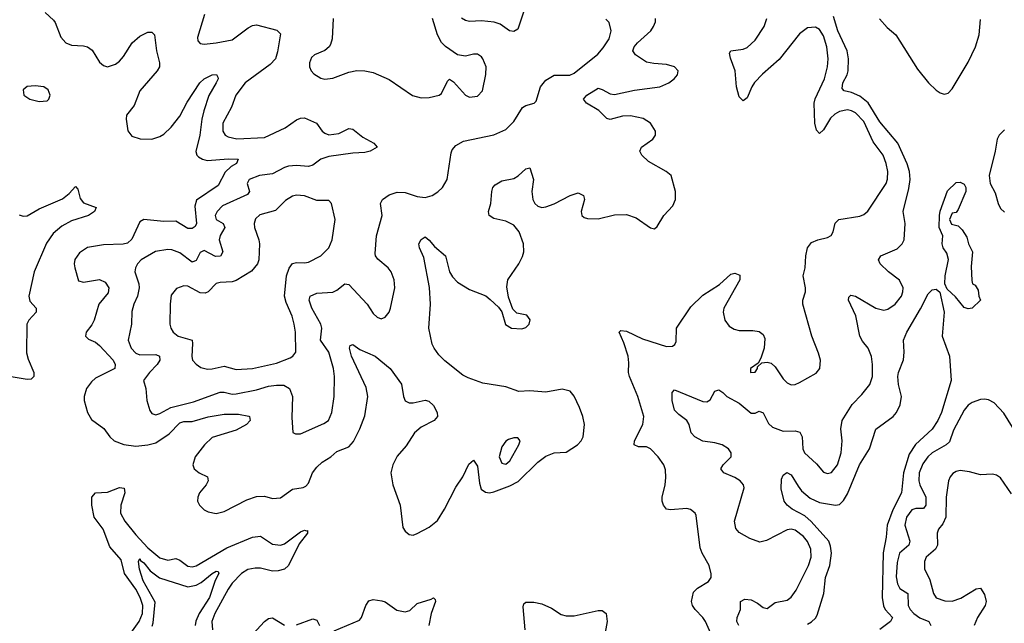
# Model space of a CAD drawing. Header units: inches. Extents: x 1649636 to 1815363, y 506543 to 641975.
# Tile 63 of 256: x 1683293 to 1688189, y 546522 to 549525. Entities that reach past the tile are written whole.
import ezdxf

# ---------------------------------------------------------------- set-up
doc = ezdxf.new("R2010")
doc.units = ezdxf.units.IN
doc.header["$MEASUREMENT"] = 0
doc.layers.add('B6584', color=7, linetype='Continuous')

msp = doc.modelspace()

# ---------------------------------------------------------------- linework, layer by layer
at = {"layer": 'B6584', "color": 5}
for points, elevation in [([(1683420.2, 549560.2), (1683461.7, 549521.7), (1683470.2, 549510), (1683498.5, 549438.5), (1683523.1, 549410), (1683550, 549398), (1683610, 549395.2), (1683630.6, 549390), (1683653.1, 549373.1), (1683690, 549313.4), (1683710, 549297.1), (1683730, 549290.4), (1683770, 549302.8), (1683790, 549318.3), (1683810, 549341.7), (1683851.7, 549410), (1683890, 549442.7), (1683930, 549463.2), (1683950, 549462.3), (1683964.2, 549450), (1683974.1, 549370), (1683988.6, 549310), (1683988.4, 549290), (1683977.2, 549270), (1683890.9, 549170), (1683862.6, 549097.4), (1683824.9, 549050), (1683821.8, 549030), (1683831.4, 548971.4), (1683850, 548946), (1683891.9, 548931.9), (1683949.8, 548930.2), (1683990, 548943.2), (1684010, 548955.8), (1684045.8, 548990), (1684090, 549045.4), (1684125.1, 549114.9), (1684188.8, 549211.2), (1684210, 549230.8), (1684250, 549250.9), (1684272, 549252.1), (1684279, 549239), (1684279.7, 549230), (1684270.9, 549210), (1684233.1, 549146.9), (1684208.3, 549071.7), (1684198.3, 549030), (1684189.4, 548950.6), (1684168.3, 548868.3), (1684174.4, 548850), (1684182, 548842), (1684202.4, 548830), (1684224.6, 548824.6), (1684332, 548832.1), (1684378.8, 548830), (1684371.7, 548810), (1684345.4, 548794.6), (1684314.7, 548765.3), (1684280.8, 548699.2), (1684173.1, 548626.9), (1684163.7, 548596.3), (1684173.1, 548510), (1684165, 548495), (1684150, 548485.4), (1684130, 548486.4), (1684070, 548522.4), (1684010, 548520.2), (1683910, 548530.6), (1683890, 548519.3), (1683850, 548432.9), (1683830, 548413.1), (1683807.3, 548407.3), (1683710, 548404.9), (1683630, 548390.5), (1683590, 548364.8), (1683567.7, 548332.3), (1683564.5, 548310), (1683567.6, 548290), (1683586, 548226), (1683610, 548219), (1683690, 548232.1), (1683718.7, 548218.7), (1683735.7, 548190), (1683733.7, 548166.3), (1683686.5, 548110), (1683664.2, 548030), (1683652.6, 548007.4), (1683623.8, 547970), (1683620.5, 547950), (1683634.9, 547934.9), (1683670, 547919.7), (1683690, 547903.8), (1683757.2, 547830), (1683767.8, 547810), (1683766.9, 547790), (1683670, 547740.8), (1683650, 547723.2), (1683625.7, 547690), (1683613.7, 547650), (1683613.1, 547630), (1683630, 547570.4), (1683650, 547535.6), (1683711.2, 547491.2), (1683741.2, 547450), (1683762.7, 547430), (1683811.3, 547411.3), (1683870, 547403.8), (1683931, 547409), (1683970, 547419), (1684035.9, 547464.1), (1684090, 547519.6), (1684110, 547526.1), (1684150, 547526.5), (1684230, 547548.3), (1684310, 547562.1), (1684381.9, 547561.9), (1684432.6, 547552.6), (1684436.4, 547550), (1684438.5, 547530), (1684421.3, 547510), (1684370, 547482.7), (1684250, 547445.5), (1684211.7, 547410), (1684165.5, 547350), (1684154.2, 547310), (1684160.2, 547290), (1684185.7, 547270), (1684226.7, 547250), (1684230.2, 547230.2), (1684220.7, 547210), (1684187.4, 547170), (1684178.7, 547150), (1684177.6, 547130), (1684186.7, 547110), (1684210, 547086.3), (1684230, 547076.1), (1684270, 547068.4), (1684310, 547077.2), (1684423.3, 547136.7), (1684470, 547152.4), (1684510, 547153.6), (1684550, 547142.1), (1684590, 547146.1), (1684650, 547189.6), (1684702.6, 547197.4), (1684716.1, 547203.9), (1684730, 547219.6), (1684749.9, 547270.1), (1684770, 547298.7), (1684796.5, 547323.5), (1684840.3, 547350), (1684870, 547377.1), (1684930, 547399.8), (1684953.4, 547426.6), (1684984.4, 547490), (1685010, 547554.4), (1685025, 547650), (1685015.4, 547695.4), (1684942.7, 547850), (1684933, 547890), (1684937, 547903), (1684950, 547908.5), (1684983.9, 547883.9), (1685060.8, 547850), (1685135.5, 547790), (1685192.2, 547712.2), (1685202, 547650), (1685210, 547629), (1685230, 547619.2), (1685250, 547618.8), (1685310, 547632.6), (1685327.1, 547627.1), (1685350, 547604.9), (1685369.1, 547570), (1685370.3, 547550), (1685354, 547530), (1685290, 547498.2), (1685256.2, 547470), (1685215.4, 547404.6), (1685170, 547354), (1685149, 547310), (1685139, 547270), (1685148.8, 547211.2), (1685185.4, 547110), (1685197.7, 546997.8), (1685210, 546979.3), (1685230, 546964.2), (1685250, 546960.3), (1685270, 546967.9), (1685330, 546999.8), (1685370, 547033.6), (1685406.2, 547090), (1685461.6, 547198.4), (1685496, 547250), (1685526, 547314), (1685550, 547333.7), (1685570, 547303), (1685579.5, 547219.5), (1685588.6, 547188.6), (1685610, 547173.4), (1685630, 547171.4), (1685650, 547175.7), (1685730, 547205.4), (1685772.6, 547227.4), (1685870, 547323.8), (1685910, 547353.5), (1685950, 547369), (1686010, 547372.4), (1686067.6, 547410), (1686085.7, 547430), (1686095.3, 547450), (1686101, 547510), (1686094, 547550), (1686076.1, 547596.1), (1686051, 547651), (1686030, 547676.8), (1685990, 547687.3), (1685910, 547672.3), (1685830, 547677.5), (1685775.3, 547675.3), (1685710, 547698.1), (1685596.9, 547716.9), (1685522.4, 547742.4), (1685496.1, 547756.1), (1685407.5, 547827.5), (1685377.5, 547857.5), (1685353.7, 547890), (1685344.9, 547910), (1685326.9, 547990), (1685335.3, 548110), (1685331.6, 548191.6), (1685302.2, 548342.2), (1685281.3, 548390), (1685278.4, 548410), (1685290, 548430.7), (1685310, 548444), (1685330, 548427.7), (1685355.8, 548395.8), (1685410, 548350.4), (1685431, 548270), (1685445.3, 548245.3), (1685470, 548219.1), (1685530, 548182.8), (1685610.2, 548150.2), (1685632.7, 548132.8), (1685674.2, 548094.2), (1685690.5, 548070.5), (1685708.5, 548008.5), (1685738, 547990), (1685790, 547987.2), (1685810, 547994), (1685826, 548010), (1685831.5, 548031.5), (1685814.5, 548054.5), (1685765.4, 548065.4), (1685744.8, 548084.8), (1685723.8, 548143.8), (1685714.9, 548194.9), (1685720.7, 548230), (1685774.9, 548310), (1685793.9, 548346.1), (1685799.6, 548370), (1685797.8, 548410), (1685776.4, 548470), (1685750, 548502.2), (1685710, 548522.8), (1685650, 548535), (1685627.3, 548550), (1685625, 548570), (1685636.2, 548610), (1685640.4, 548670), (1685646, 548690), (1685657.3, 548702.8), (1685690, 548722.6), (1685750, 548734.9), (1685772.2, 548747.8), (1685810, 548783.1), (1685830, 548787.3), (1685847.9, 548730), (1685840.1, 548670), (1685844.2, 548630), (1685854.2, 548610), (1685870, 548596.3), (1685890, 548590.9), (1685910, 548593.3), (1685951.1, 548608.9), (1686030, 548650.8), (1686070, 548663.2), (1686096, 548650), (1686102, 548630), (1686085.2, 548570), (1686088.4, 548550), (1686100.8, 548540.8), (1686115.8, 548535.8), (1686170, 548533.4), (1686250, 548553.7), (1686310, 548555.2), (1686359.1, 548539.1), (1686430, 548488.7), (1686450, 548483.8), (1686463.5, 548496.5), (1686495.6, 548550), (1686540.8, 548599.2), (1686554.5, 548630), (1686554.5, 548670), (1686533, 548750), (1686507.8, 548770), (1686419.8, 548819.8), (1686387.5, 548850), (1686377.5, 548870), (1686385.3, 548890), (1686441.7, 548930), (1686455.3, 548950), (1686455.1, 548970), (1686429.8, 549010), (1686392.6, 549032.6), (1686330, 549046.5), (1686290, 549044.8), (1686230, 549027.7), (1686212.8, 549032.8), (1686172.4, 549072.4), (1686112.1, 549110), (1686097.4, 549130), (1686113.7, 549150), (1686170, 549183.9), (1686190, 549178), (1686230, 549156.1), (1686250, 549152.7), (1686350, 549174), (1686476, 549190), (1686521.1, 549210), (1686548.3, 549230), (1686564.4, 549250), (1686566.6, 549270), (1686549.5, 549290), (1686510, 549302.5), (1686446.2, 549306.2), (1686410, 549313.1), (1686355.3, 549350), (1686342, 549370), (1686348.2, 549390), (1686366, 549410), (1686431.3, 549470), (1686445.5, 549490), (1686454.5, 549514.5), (1686455.1, 549530)], 420), ([(1684212.6, 549550), (1684176.7, 549436.7), (1684179.3, 549419.3), (1684190, 549406), (1684210, 549403.7), (1684270, 549410.2), (1684350, 549424.7), (1684430, 549484), (1684450, 549495.3), (1684470, 549499), (1684572.4, 549472.4), (1684590, 549454.8), (1684575.9, 549364.1), (1684564.6, 549330), (1684538, 549302), (1684414.7, 549210), (1684367.2, 549150), (1684345.6, 549090), (1684304, 549010), (1684302.7, 548970), (1684315.3, 548950), (1684330, 548941.6), (1684372.5, 548932.5), (1684510, 548938.1), (1684613.4, 548986.6), (1684670, 549026.4), (1684690, 549035.5), (1684710, 549036.1), (1684768.4, 549010), (1684797, 548970), (1684810, 548959.6), (1684830, 548952.6), (1684880.8, 548959.2), (1684930, 548983.8), (1684950, 548979.3), (1684999.7, 548939.7), (1685054.8, 548910), (1685070.8, 548890), (1685036, 548870), (1685010, 548863.5), (1684950, 548860.3), (1684830, 548844.7), (1684790, 548830.6), (1684750, 548800.8), (1684730, 548794), (1684670, 548798.8), (1684630, 548795.5), (1684610, 548789.9), (1684550, 548758.5), (1684484.9, 548750), (1684433.4, 548730), (1684424.5, 548710), (1684435.8, 548670), (1684425.6, 548654.4), (1684302.2, 548597.8), (1684275.5, 548570), (1684265.2, 548550), (1684270.3, 548530), (1684304.2, 548510), (1684314, 548490), (1684290, 548450.8), (1684285.2, 548430), (1684303.5, 548370), (1684291.6, 548348.4), (1684267.3, 548347.3), (1684210, 548376.2), (1684190, 548365.7), (1684170, 548326), (1684150, 548318.7), (1684090, 548364.9), (1684050, 548379.8), (1684030, 548381.6), (1683968.8, 548371.2), (1683897.4, 548330), (1683878.5, 548310), (1683868.3, 548290), (1683865.8, 548270), (1683886.1, 548210), (1683887.8, 548190), (1683879.3, 548150), (1683860.9, 548110), (1683850, 548072.7), (1683849.3, 548010), (1683832, 547930), (1683847.5, 547890), (1683870, 547865.2), (1683890, 547857.7), (1683970, 547859.8), (1683988.9, 547850), (1683989.3, 547830), (1683976.1, 547810), (1683938.4, 547770), (1683908.9, 547730), (1683920.3, 547690), (1683925.2, 547630), (1683940.7, 547580.7), (1683950, 547564.9), (1683970, 547559.1), (1683990, 547564.7), (1684043.9, 547596.1), (1684156.6, 547623.4), (1684290, 547670.8), (1684310, 547672), (1684350, 547661.1), (1684370, 547662.8), (1684470, 547683.4), (1684530, 547701.6), (1684570, 547707.1), (1684605.9, 547705.9), (1684634.2, 547690), (1684649.4, 547650), (1684645.9, 547545.8), (1684651, 547471), (1684664.5, 547464.5), (1684690, 547464.9), (1684804.9, 547515.1), (1684828.6, 547531.4), (1684845.1, 547570), (1684856.2, 547650), (1684858.4, 547750), (1684853.9, 547790), (1684829.9, 547870), (1684789.2, 547930), (1684794.9, 547990), (1684790.9, 548010), (1684745.4, 548090), (1684733, 548130), (1684736.9, 548150), (1684770, 548164), (1684850, 548168.7), (1684870, 548178.4), (1684910, 548210.2), (1684930, 548208), (1685020.9, 548110), (1685050, 548063), (1685070, 548044.9), (1685090, 548036.3), (1685110, 548044), (1685129.7, 548070.4), (1685137.6, 548090), (1685158, 548190), (1685155.4, 548230), (1685140.4, 548270), (1685125.4, 548290), (1685074.1, 548334.1), (1685062.9, 548350), (1685061.5, 548361.5), (1685067.5, 548450), (1685095.8, 548550), (1685087.7, 548610), (1685096.4, 548630), (1685130, 548653.8), (1685170, 548665.8), (1685210, 548665), (1685270, 548644.7), (1685310, 548639.3), (1685343.6, 548650), (1685372.2, 548667.8), (1685395.1, 548690), (1685418, 548730), (1685438.2, 548861.8), (1685443.4, 548876.6), (1685461.5, 548898.5), (1685499.5, 548920.5), (1685650, 548951.3), (1685710, 548979.1), (1685750, 549017.8), (1685793, 549087), (1685810, 549098), (1685850.9, 549109.1), (1685860.7, 549119.3), (1685882.3, 549190), (1685910, 549223.2), (1685950, 549248), (1686029.3, 549249.3), (1686050, 549257.8), (1686167.5, 549352.5), (1686195.2, 549384.8), (1686224.1, 549430), (1686235, 549470), (1686224.1, 549510), (1686207.5, 549527.5)], 440), ([(1685798.1, 549561.9), (1685770, 549477.4), (1685750, 549466.6), (1685728, 549470), (1685682.1, 549502.1), (1685652.8, 549512.8), (1685590, 549518.8), (1685530, 549515), (1685510, 549520.3), (1685490, 549532.8)], 440), ([(1686869.8, 546510), (1686858.4, 546530), (1686860.3, 546550), (1686877.2, 546590), (1686877.6, 546630), (1686898.8, 546641.2), (1686930, 546639.1), (1686962, 546622), (1686990, 546599.6), (1687010, 546594.9), (1687050, 546626), (1687110, 546636.2), (1687130, 546651.5), (1687154.1, 546685.9), (1687215.6, 546810), (1687229.3, 546850), (1687227.9, 546890), (1687210, 546928.5), (1687190, 546954), (1687150, 546985.3), (1687130, 546990.7), (1687110, 546987.4), (1687006.3, 546933.7), (1686973.9, 546926.1), (1686923.3, 546943.3), (1686870, 546973.6), (1686854.2, 546994.2), (1686847.7, 547030), (1686895.8, 547195.8), (1686891.8, 547210), (1686876.3, 547230), (1686850, 547246.4), (1686795.1, 547270), (1686779.5, 547290), (1686791.8, 547310), (1686830.9, 547349.1), (1686831.2, 547370), (1686818.3, 547390), (1686787, 547410), (1686750, 547420.3), (1686690, 547427.6), (1686649.6, 547450), (1686631.6, 547470), (1686622, 547510), (1686611.3, 547530), (1686570, 547559.8), (1686550, 547582.4), (1686537.7, 547630), (1686538, 547670), (1686550, 547684), (1686690, 547624.9), (1686710, 547623.1), (1686726.5, 547633.5), (1686750, 547676.3), (1686770, 547682.4), (1686790, 547670.3), (1686810.1, 547650.1), (1686870, 547616.6), (1686930, 547566.5), (1686950, 547567.2), (1686970, 547576.5), (1686990, 547568.8), (1687016.3, 547516.3), (1687036.9, 547496.9), (1687090, 547476.9), (1687150, 547479.3), (1687172.7, 547472.7), (1687184.7, 547450), (1687187.5, 547390), (1687196, 547370), (1687255.2, 547315.2), (1687290, 547273.7), (1687310, 547266.3), (1687330, 547271.7), (1687358.9, 547310), (1687377.7, 547370), (1687382.8, 547430), (1687376.5, 547490), (1687383.2, 547530), (1687432.4, 547610), (1687480.4, 547659.6), (1687520.3, 547710), (1687533.3, 547750), (1687534.2, 547810), (1687529.1, 547849.1), (1687512.1, 547890), (1687484.6, 547924.6), (1687470.5, 547950.5), (1687451.1, 548051.1), (1687414, 548130), (1687415.5, 548144.5), (1687426.6, 548153.4), (1687450, 548148.7), (1687550, 548089.4), (1687590, 548080.2), (1687610, 548085), (1687646, 548110), (1687677.7, 548150), (1687684.8, 548170), (1687686.3, 548190), (1687668.7, 548228.7), (1687614, 548270), (1687571.5, 548310), (1687563.5, 548330), (1687574.5, 548350), (1687655.7, 548384.3), (1687680.9, 548410), (1687691.2, 548428.8), (1687696.4, 548510), (1687685.7, 548570), (1687715, 548685), (1687721.1, 548730), (1687717.2, 548770), (1687706.9, 548806.9), (1687660.4, 548910), (1687570, 549016.7), (1687511.6, 549111.6), (1687470, 549144.6), (1687430, 549162.6), (1687393.6, 549170), (1687382.9, 549182.9), (1687385.9, 549210), (1687407.1, 549250), (1687412.3, 549270), (1687414.8, 549330), (1687407, 549370), (1687361.8, 549470), (1687339.9, 549539.9)], 360), ([(1684851.5, 549530), (1684846.4, 549430), (1684838.5, 549401.5), (1684831.2, 549388.8), (1684810, 549371.7), (1684759.5, 549350), (1684743.8, 549336.2), (1684734, 549310), (1684734.4, 549290), (1684742.3, 549270), (1684755.6, 549255.6), (1684790, 549234.2), (1684810, 549229.3), (1684850, 549234.4), (1684930, 549263.2), (1684970, 549271.3), (1685009.8, 549270.2), (1685050, 549261.8), (1685130, 549227.8), (1685246.9, 549146.9), (1685290, 549135.3), (1685330, 549137.8), (1685379.3, 549150), (1685390, 549158), (1685420.9, 549219.1), (1685430, 549228.2), (1685450, 549215.6), (1685510.3, 549150), (1685530, 549139.3), (1685570, 549145), (1685593.7, 549170), (1685611.6, 549251.6), (1685613, 549290), (1685596.4, 549330), (1685590, 549339.6), (1685570, 549352.4), (1685550, 549353.3), (1685510, 549343.5), (1685470, 549349.8), (1685410, 549391.7), (1685390, 549410.9), (1685369.9, 549449.9), (1685346.5, 549530)], 460), ([(1686736.8, 546456.8), (1686703.1, 546530), (1686690, 546551.2), (1686651.2, 546590), (1686638.9, 546610), (1686634.3, 546630), (1686643.9, 546676.1), (1686663.2, 546696.8), (1686718, 546730), (1686731.1, 546750), (1686732.1, 546767.9), (1686721.8, 546810), (1686686.6, 546870), (1686676.8, 546896.8), (1686657.5, 547057.5), (1686651.8, 547070), (1686628.6, 547088.6), (1686610, 547092.1), (1686530, 547085.7), (1686509.6, 547090), (1686494.7, 547110), (1686487.9, 547130), (1686487.2, 547150), (1686502.4, 547210), (1686506.3, 547246.3), (1686504.8, 547284.8), (1686496.9, 547310), (1686467.8, 547350), (1686429.8, 547389.8), (1686410, 547399.7), (1686370, 547399.1), (1686349.1, 547409.1), (1686349.8, 547430), (1686391.2, 547510), (1686397.3, 547550), (1686367.4, 547650), (1686325.8, 547750), (1686321.2, 547770), (1686322.4, 547817.6), (1686318, 547850), (1686297.4, 547917.4), (1686273.6, 547970), (1686282.2, 547977.8), (1686310, 547974.4), (1686390, 547936.6), (1686510, 547898.9), (1686538.9, 547901.1), (1686551.3, 547908.7), (1686556.9, 547923.1), (1686559.8, 547990), (1686630, 548096), (1686690, 548154.7), (1686773, 548207), (1686830, 548258), (1686850, 548264), (1686874.4, 548254.4), (1686874.4, 548230), (1686795.2, 548090), (1686791.1, 548070), (1686798.8, 548030), (1686820.3, 548000.3), (1686845.4, 547985.4), (1686870, 547979.2), (1686939.2, 547979.2), (1686970, 547972.9), (1686990, 547958), (1686998.3, 547938.3), (1686994.6, 547890), (1686978.7, 547841.3), (1686964.9, 547815.1), (1686926.4, 547790), (1686927.7, 547770), (1686950, 547771), (1686962.7, 547790), (1686962.7, 547797.3), (1686982.7, 547817.3), (1687010, 547821.1), (1687030, 547816.5), (1687050, 547797.4), (1687090, 547737.3), (1687110, 547717.4), (1687130, 547708.8), (1687150, 547710.3), (1687170, 547718.9), (1687253.2, 547766.8), (1687271.6, 547790), (1687275.1, 547830), (1687266, 547866), (1687232.6, 547950), (1687187.7, 548110), (1687187.4, 548130), (1687200.5, 548170), (1687201.1, 548190), (1687189.8, 548250), (1687198.9, 548290), (1687202, 548350), (1687209.8, 548390.2), (1687230, 548416.4), (1687262, 548430), (1687310, 548440.4), (1687328.5, 548451.6), (1687338.5, 548470), (1687348.3, 548511.7), (1687365.6, 548530), (1687470, 548547.6), (1687490, 548555.8), (1687510, 548572.3), (1687602, 548710), (1687608.7, 548731.3), (1687610.4, 548770), (1687602.4, 548810), (1687586, 548850), (1687536.5, 548916.5), (1687490, 549018.4), (1687450, 549061.1), (1687430, 549072), (1687410, 549075.5), (1687370, 549068.2), (1687346, 549054), (1687325.7, 549034.3), (1687290, 548976.4), (1687270, 548959.2), (1687255.7, 548975.7), (1687247.3, 549010), (1687243.7, 549110), (1687248.3, 549131.7), (1687295.5, 549230), (1687310.5, 549290), (1687313.1, 549330), (1687306, 549390), (1687290, 549445.1), (1687270, 549475.8), (1687250, 549488), (1687210, 549484.5), (1687170, 549454.3), (1687070, 549327.2), (1686986.7, 549253.3), (1686947.6, 549212.4), (1686933.2, 549190), (1686910, 549135.1), (1686890, 549121.6), (1686870, 549140.9), (1686858, 549190), (1686850.5, 549270), (1686827, 549333), (1686822.5, 549357.5), (1686829.8, 549370.3), (1686890, 549377.7), (1686910, 549387), (1686950, 549423.5), (1686995.5, 549490), (1687007.9, 549530)], 380), ([(1687568.8, 549528.8), (1687606.1, 549486.1), (1687650, 549448.8), (1687757.7, 549277.7), (1687812.2, 549210), (1687850, 549174.2), (1687870, 549160.7), (1687890, 549154.7), (1687910, 549159.6), (1687930, 549181.1), (1688010, 549312.6), (1688046.6, 549390), (1688063.7, 549450), (1688070, 549526)], 360), ([(1688190, 548977.2), (1688164.1, 548950), (1688153.8, 548930), (1688144.4, 548870), (1688113.1, 548750), (1688118.1, 548710), (1688143.3, 548663.3), (1688158.3, 548610), (1688170, 548585.5), (1688190, 548566.7)], 360), ([(1683290, 548554.1), (1683310, 548546.9), (1683330, 548549.1), (1683390, 548583.3), (1683506.1, 548633.9), (1683539.4, 548660.6), (1683570, 548694.4), (1683582, 548682), (1683594.5, 548634.5), (1683610, 548613.4), (1683674, 548590), (1683664.9, 548570), (1683635.2, 548550), (1683550, 548523.3), (1683502.3, 548497.7), (1683459.7, 548460.3), (1683426.6, 548413.4), (1683364.3, 548270), (1683339.1, 548150), (1683343.8, 548123.8), (1683375.4, 548090), (1683375, 548070), (1683337.8, 548030), (1683328.8, 548010), (1683327.5, 547867.5), (1683335.9, 547835.9), (1683363.9, 547770), (1683363.1, 547750), (1683350, 547735.8), (1683330, 547735.3), (1683250, 547748.3)], 380), ([(1687210, 546517.7), (1687231, 546529), (1687250, 546546.7), (1687258.6, 546561.4), (1687291.2, 546670), (1687299.9, 546750), (1687321.3, 546810), (1687330.3, 546870), (1687325.7, 546905.7), (1687316, 546930), (1687229, 547029), (1687196.8, 547056.7), (1687134, 547090), (1687109, 547110), (1687094, 547130), (1687079.4, 547190), (1687081.5, 547238.5), (1687090, 547259.1), (1687108.2, 547271.8), (1687130, 547260.9), (1687163.5, 547203.5), (1687181.5, 547181.5), (1687224.4, 547144.4), (1687270, 547123.3), (1687350, 547108.8), (1687370, 547113.5), (1687390, 547132.1), (1687410, 547165.8), (1687469.3, 547310.8), (1687519.5, 547390), (1687550, 547487.6), (1687636.8, 547550), (1687653.4, 547570), (1687671.8, 547608.2), (1687678, 547650), (1687662.4, 547710), (1687659.4, 547750), (1687662.4, 547770), (1687687.2, 547832.9), (1687691.4, 547870), (1687688.7, 547930), (1687705, 547970), (1687773, 548087), (1687810, 548161.5), (1687830, 548180.2), (1687850, 548184), (1687869.1, 548169.1), (1687890.2, 548070), (1687880.2, 547950), (1687916.6, 547850), (1687924.3, 547730), (1687876.9, 547570), (1687858.7, 547530), (1687830, 547488), (1687748.1, 547411.9), (1687716.8, 547363.2), (1687687.1, 547270), (1687677.6, 547170), (1687634.3, 547085.7), (1687606.4, 547010), (1687601.7, 546950), (1687586.9, 546873.1), (1687581.6, 546650), (1687588.7, 546608.7), (1687596.8, 546590), (1687633.4, 546550), (1687623.8, 546530), (1687569.8, 546490.2)], 340), ([(1688286.5, 547406.5), (1688187, 547567), (1688139, 547619), (1688110, 547634), (1688090, 547637.6), (1688070, 547634.7), (1688030, 547620.9), (1688010, 547606.9), (1687990, 547581.3), (1687937.3, 547482.7), (1687915.8, 547424.2), (1687900.8, 547410), (1687830, 547369.1), (1687809.4, 547350), (1687784.6, 547315.4), (1687766.5, 547270), (1687763.4, 547230), (1687768.4, 547210), (1687798.3, 547150), (1687799.5, 547110), (1687786.7, 547093.3), (1687750, 547092.5), (1687730, 547085.6), (1687702.3, 547050), (1687695, 547010), (1687719.5, 546930), (1687713.9, 546910), (1687667.4, 546870), (1687656, 546824), (1687652, 546752.1), (1687657.8, 546717.8), (1687670, 546694.2), (1687710.1, 546670.1), (1687711.1, 546611.1), (1687720.7, 546590), (1687739.8, 546570), (1687769.5, 546549.5), (1687814, 546530), (1687824.4, 546510)], 360), ([(1688225.4, 547165.4), (1688170, 547245.6), (1688150, 547258.4), (1688130, 547262.9), (1688070, 547259.7), (1688015.3, 547275.3), (1687970, 547281.2), (1687950, 547276.8), (1687933.4, 547266.6), (1687920.2, 547250), (1687912.3, 547230), (1687900.7, 547150), (1687898.2, 547050), (1687883.1, 547016.9), (1687861.6, 546990), (1687854.5, 546970), (1687857, 546910), (1687846.3, 546890), (1687801.3, 546850), (1687792.4, 546830), (1687792.2, 546792.2), (1687818.3, 546738.3), (1687837.6, 546670), (1687850, 546649.1), (1687893.9, 546633.9), (1687930, 546631.4), (1687972.7, 546647.3), (1688050, 546693.2), (1688070, 546696.9), (1688090, 546664.4), (1688098.4, 546630), (1688093.2, 546610), (1688055.3, 546550), (1688038.7, 546510)], 380), ([(1683829, 546450), (1683886.6, 546530), (1683903.9, 546570), (1683905, 546610), (1683892.3, 546650), (1683870, 546691.5), (1683815, 546770), (1683797.4, 546837.4), (1683741.9, 546901.9), (1683707.8, 546990), (1683663.6, 547050), (1683651.1, 547108.9), (1683651.7, 547150), (1683670, 547170.2), (1683730, 547173.9), (1683790, 547196.9), (1683813.3, 547193.3), (1683816.1, 547170), (1683795.3, 547110), (1683794.9, 547070), (1683815.3, 547030), (1683870, 546961.6), (1683930, 546897.4), (1683990, 546847.5), (1684030, 546836.4), (1684070, 546843.6), (1684090, 546836.2), (1684130, 546806.1), (1684150, 546803.3), (1684170, 546808.4), (1684323.5, 546896.5), (1684450, 546950.9), (1684490, 546955.1), (1684550, 546915.8), (1684590, 546910.1), (1684610, 546917.7), (1684690, 546977), (1684710, 546985.3), (1684718.9, 546981.1), (1684723.6, 546983.6), (1684723.6, 546970), (1684682.5, 546917.5), (1684629.6, 546810), (1684610, 546790.4), (1684577.9, 546782.1), (1684550, 546781.8), (1684490, 546796.2), (1684463.6, 546796.4), (1684427.1, 546790), (1684395.8, 546770), (1684350, 546722), (1684330, 546691.7), (1684263, 546570), (1684249.2, 546530), (1684251.3, 546490)], 380), ([(1683952, 546508), (1683956.6, 546523.4), (1683966.3, 546626.3), (1683907.5, 546732.5), (1683888.4, 546791.6), (1683884.3, 546830), (1683890, 546844.9), (1683894.6, 546834.6), (1683910, 546823.2), (1683942.7, 546782.7), (1683987.5, 546747.5), (1684130, 546703.1), (1684170, 546711), (1684194.9, 546725.1), (1684250, 546769.3), (1684270, 546780.7), (1684280, 546780), (1684283.2, 546770), (1684265.6, 546734.4), (1684236.2, 546650), (1684185.3, 546570), (1684168.2, 546531.8), (1684165.2, 546510)], 360), ([(1684856.2, 546483.8), (1684982.5, 546537.5), (1684993.5, 546550), (1685013.6, 546610), (1685030, 546633), (1685050, 546639.8), (1685093.2, 546633.2), (1685110, 546627.8), (1685167.8, 546587.8), (1685210, 546579.1), (1685233.8, 546586.2), (1685270, 546620.8), (1685338.9, 546641.1), (1685350, 546649), (1685359.7, 546639.6), (1685361.3, 546630), (1685339.9, 546570), (1685327.1, 546510)], 380), ([(1685807.2, 546490), (1685795.9, 546604.1), (1685800.7, 546619.3), (1685810, 546626.8), (1685850, 546627), (1685890, 546617.8), (1685936.8, 546596.8), (1685985.2, 546565.2), (1686010, 546558.4), (1686050, 546558.9), (1686170, 546586), (1686190, 546584.9), (1686210, 546570.6), (1686214.7, 546530), (1686201.8, 546458.2)], 380), ([(1684453.4, 546470), (1684510, 546530.7), (1684530, 546545.1), (1684550, 546548.4), (1684610, 546512.2)], 380), ([(1684670, 546514), (1684750, 546543.2), (1684770, 546537), (1684784.4, 546510)], 380)]:
    msp.add_lwpolyline(points, dxfattribs=dict(at, elevation=elevation))
for points, elevation in [([(1683370, 549195.1), (1683330, 549192), (1683310, 549175.3), (1683313.4, 549150), (1683342.8, 549130), (1683390, 549117.6), (1683430, 549121.3), (1683438.7, 549130), (1683444.2, 549150), (1683434.9, 549174.9), (1683413.2, 549190)], 420), ([(1688010, 548086), (1687990, 548093.2), (1687945.7, 548145.7), (1687904.7, 548184.7), (1687894, 548210), (1687895.6, 548250), (1687911.7, 548331.7), (1687903.6, 548363.6), (1687884.5, 548390), (1687879.5, 548410), (1687884, 548450), (1687865.1, 548490), (1687866.9, 548550), (1687870, 548571.3), (1687906.6, 548673.4), (1687950, 548714.8), (1687970, 548716.3), (1687990, 548706.8), (1687997.6, 548690), (1687998.4, 548670), (1687959.8, 548580.2), (1687950, 548566), (1687930, 548562), (1687916, 548530), (1687927.3, 548507.3), (1687959.8, 548499.8), (1687979.8, 548479.8), (1688002, 548442), (1688011, 548410), (1688030.6, 548370), (1688023.8, 548296.2), (1688027.3, 548227.3), (1688031.3, 548211.3), (1688043.6, 548203.6), (1688059.6, 548179.6), (1688062, 548150), (1688071, 548130), (1688030, 548089)], 340), ([(1684670, 548652.2), (1684650, 548646.6), (1684614.7, 548625.3), (1684565, 548575), (1684486.7, 548553.3), (1684466.3, 548533.7), (1684458.8, 548510), (1684460.6, 548490), (1684482, 548430), (1684484.9, 548410), (1684482, 548330), (1684475.7, 548310), (1684446.6, 548273.4), (1684370, 548226.8), (1684350, 548220.6), (1684290, 548218), (1684270, 548211.6), (1684230, 548171.1), (1684215.4, 548164.6), (1684190, 548166.3), (1684130, 548199.2), (1684110, 548201), (1684072.7, 548187.3), (1684046.5, 548153.5), (1684040.7, 548110), (1684040.2, 548010), (1684044, 547990), (1684055.6, 547970), (1684081.3, 547950), (1684150.2, 547930), (1684153.2, 547913.2), (1684148.6, 547848.6), (1684152.9, 547830), (1684170, 547810.3), (1684193.8, 547793.8), (1684226.4, 547786.4), (1684250, 547787.2), (1684310, 547800.8), (1684370, 547785), (1684450, 547789.4), (1684570, 547816.6), (1684637.9, 547842.1), (1684651.8, 547850), (1684665.7, 547870), (1684664.8, 547970), (1684658.3, 548010), (1684648.3, 548050), (1684617.6, 548117.6), (1684610.5, 548150), (1684620.4, 548250), (1684632.3, 548287.7), (1684650, 548312.2), (1684670, 548317.1), (1684710, 548314.6), (1684730, 548318.5), (1684790.6, 548349.4), (1684831.1, 548390), (1684846.9, 548430), (1684862, 548530), (1684842.9, 548610), (1684830, 548624.5), (1684770, 548625), (1684710, 548648.2)], 460), ([(1685750, 547444.2), (1685723.7, 547436.3), (1685710, 547427.8), (1685690, 547399.5), (1685676.9, 547350), (1685690, 547317.6), (1685710, 547313.4), (1685730, 547330.4), (1685775.4, 547410), (1685782, 547430), (1685770, 547443.7)], 440)]:
    msp.add_lwpolyline(points, close=True, dxfattribs=dict(at, elevation=elevation))

doc.saveas('drawing.dxf')
